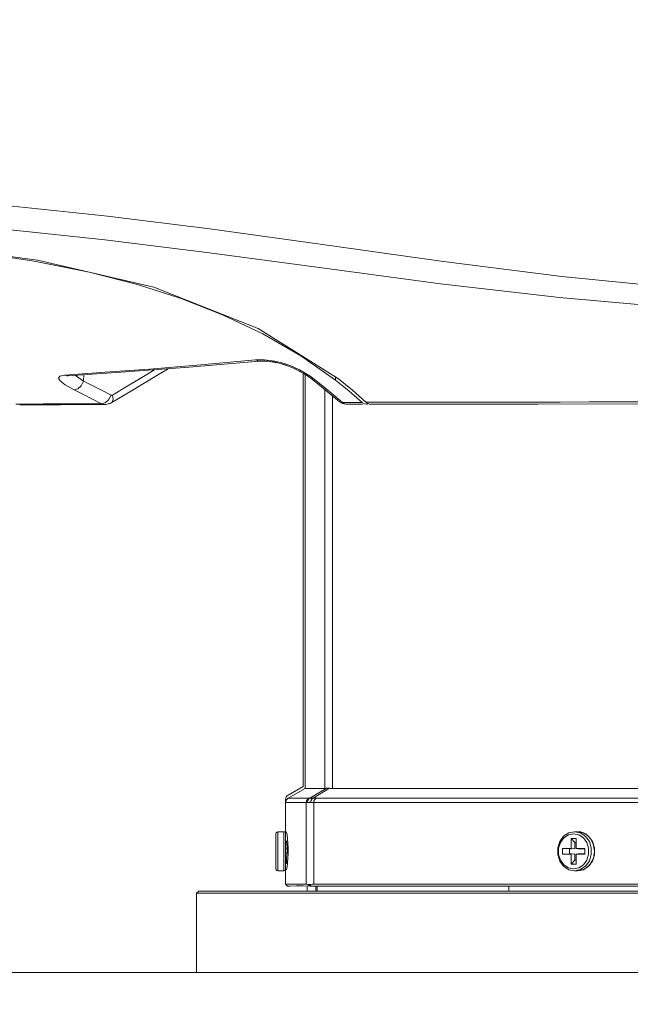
# Model space of a CAD drawing. Header units: millimetres. Extents: x 3925 to 5043, y -86 to 778.
# Tile 75 of 159: x 4403 to 4419, y 425 to 451. Entities that reach past the tile are written whole.
import ezdxf

# ---------------------------------------------------------------- set-up
doc = ezdxf.new("R2010")
doc.units = ezdxf.units.MM
doc.header["$LTSCALE"] = 46.255
doc.header["$PDMODE"] = 3
doc.header["$PDSIZE"] = 1
doc.layers.get('Defpoints').update_dxf_attribs({"linetype": 'CONTINUOUS'})
for name, color, linetype in [('140-154101-01_RIGGDXF_DIMENSION', 7, 'CONTINUOUS'), ('140-155102-0DXF_CONTINUOUS_LINE', 7, 'CONTINUOUS'), ('H30K-FRONT-CDXF_CONTINUOUS_LINE', 7, 'CONTINUOUS'), ('H30K-TOP-COVDXF_CONTINUOUS_LINE', 7, 'CONTINUOUS'), ('PJ-LENS-B10RDXF_CONTINUOUS_LINE', 7, 'CONTINUOUS')]:
    doc.layers.add(name, color=color, linetype=linetype)
doc.styles.add('SLDTEXTSTYLE0', font='arialbd.ttf', dxfattribs={"height": 5.5})
doc.dimstyles.new('SLDDIMSTYLE2', dxfattribs={"dimtxt": 5.650301, "dimasz": 4.572, "dimexe": 0, "dimexo": 0.0625, "dimgap": 1.412575, "dimtad": 0, "dimtih": 1, "dimtoh": 1, "dimlfac": 3.5, "dimrnd": 1e-09, "dimzin": 4, "dimdsep": 46, "dimtxsty": 'SLDTEXTSTYLE0', "dimsah": 1, "dimcen": 0.09, "dimadec": 0, "dimazin": 1, "dimtol": 1, "dimtp": 0.5, "dimtm": 0.5, "dimtfac": 1, "dimtdec": 1, "dimtofl": 0, "dimtmove": 0, "dimatfit": 3, "dimfxl": 1, "dimfrac": 2, "dimtolj": 1, "dimarcsym": 0})

# ---------------------------------------------------------------- blocks, each defined once
blk = doc.blocks.new('*D62')
at = {"layer": '140-154101-01_RIGGDXF_DIMENSION', "color": 0, "linetype": 'Continuous', "lineweight": -2}
for p, q in [((4527.012, 471.531), (4527.037, 393.546)), ((4322.221, 471.465), (4322.246, 393.48)), ((4326.246, 393.482), (4523.037, 393.545))]:
    blk.add_line(p, q, dxfattribs=at)
at = {"layer": '140-154101-01_RIGGDXF_DIMENSION', "color": 0, "linetype": 'Continuous'}
for points in [[(4523.037, 394.212), (4523.038, 392.878), (4527.037, 393.546)], [(4326.245, 394.148), (4326.246, 392.815), (4322.246, 393.48)]]:
    blk.add_solid(points, dxfattribs=at)
at = {"layer": 'Defpoints', "color": 0, "linetype": 'Continuous'}
for p in [(4322.221, 471.528), (4527.012, 471.594), (4527.037, 393.546)]:
    blk.add_point(p, dxfattribs=at)
at = {"layer": '140-154101-01_RIGGDXF_DIMENSION', "color": 0, "linetype": 'Continuous', "insert": (4424.638, 398.462), "char_height": 5.5, "attachment_point": 5, "rotation": 0.0184, "style": 'SLDTEXTSTYLE0'}
blk.add_mtext('\\A1;819.17 [32.25]', dxfattribs=at)

msp = doc.modelspace()

# ---------------------------------------------------------------- linework, layer by layer
at = {"layer": '140-155102-0DXF_CONTINUOUS_LINE', "color": 7, "linetype": 'Continuous', "lineweight": 0}
msp.add_line((4369.1529, 426.2948), (4480.2883, 426.2948), dxfattribs=at)
at = {"layer": 'H30K-FRONT-CDXF_CONTINUOUS_LINE', "color": 7, "linetype": 'Continuous', "lineweight": 0}
for p, q in [((4407.2785, 441.7821), (4409.0708, 441.9374)), ((4408.9771, 441.9695), (4409.2074, 441.9717)), ((4409.0706, 441.9373), (4409.2062, 441.9409)), ((4409.0706, 441.9373), (4409.0708, 441.9374)), ((4409.0708, 441.9374), (4409.2956, 441.9351)), ((4409.2074, 441.9717), (4409.466, 441.9366)), ((4409.2956, 441.9351), (4409.5218, 441.8948)), ((4409.6374, 441.8659), (4409.8209, 441.8039)), ((4404.0929, 441.5788), (4404.1828, 441.5626)), ((4404.151, 441.5591), (4404.1517, 441.5591)), ((4404.1517, 441.5591), (4404.1828, 441.5626)), ((4404.1828, 441.5626), (4405.531, 441.6512)), ((4404.5846, 441.589), (4404.5789, 441.4205)), ((4405.531, 441.6512), (4407.2785, 441.7821)), ((4410.2251, 441.6082), (4410.3949, 441.4885)), ((4410.3703, 441.5508), (4410.472, 441.475)), ((4404.5186, 441.3041), (4404.5789, 441.4205)), ((4410.472, 441.475), (4410.3949, 441.4885)), ((4410.3949, 441.4885), (4410.5579, 441.3587)), ((4410.472, 441.475), (4410.7307, 441.267)), ((4410.5579, 441.3587), (4410.919, 441.0644)), ((4411.0221, 441.5248), (4411.0221, 441.4481)), ((4411.3646, 441.1708), (4411.0221, 441.4481)), ((4405.2199, 440.9466), (4405.2818, 441.0639)), ((4405.3362, 440.9644), (4405.3199, 441.0656)), ((4410.7307, 441.267), (4410.9735, 441.0671)), ((4410.919, 441.0644), (4411.1266, 440.8909)), ((4410.9735, 441.0671), (4411.2007, 440.8762)), ((4411.6978, 440.879), (4411.3646, 441.1708)), ((4402.8455, 440.8343), (4403.0989, 440.8359)), ((4402.947, 440.8189), (4403.2092, 440.8196)), ((4403.0989, 440.8359), (4403.5465, 440.8382)), ((4403.208, 440.8196), (4403.9859, 440.821)), ((4403.9832, 440.821), (4405.1392, 440.8227)), ((4405.0382, 440.8448), (4404.812, 440.9607)), ((4405.2196, 440.8413), (4405.2647, 440.8517)), ((4411.1265, 440.8907), (4411.1264, 440.8908)), ((4411.1415, 440.8812), (4411.1265, 440.8907)), ((4411.1266, 440.8907), (4411.1991, 440.8481)), ((4411.2006, 440.8761), (4411.1415, 440.8812)), ((4411.1991, 440.8481), (4411.288, 440.8319)), ((4411.2006, 440.8761), (4411.2493, 440.8399)), ((4411.2007, 440.8762), (4411.4474, 440.8776)), ((4411.2493, 440.8399), (4411.2873, 440.8319)), ((4411.2873, 440.8327), (4411.3865, 440.8328)), ((4411.3865, 440.8328), (4411.7077, 440.8332)), ((4411.4474, 440.8776), (4411.6978, 440.879)), ((4411.7591, 440.8418), (4411.6978, 440.879)), ((4411.8087, 440.8334), (4411.7591, 440.8418)), ((4411.8263, 440.8345), (4411.8087, 440.8334)), ((4411.8597, 440.8467), (4411.8263, 440.8345))]:
    msp.add_line(p, q, dxfattribs=at)
for points in [[(4403.3202, 444.4916), (4401.6916, 444.7385), (4399.8719, 444.9428), (4397.9254, 445.1071), (4395.8832, 445.2381), (4393.753, 445.3426), (4391.5069, 445.4275), (4389.0778, 445.5021), (4386.3901, 445.5728)], [(4411.0221, 441.4481), (4410.1337, 442.0729), (4409.1629, 442.6315), (4408.1354, 443.1172), (4407.0722, 443.5329), (4405.9556, 443.8913), (4404.726, 444.2088), (4403.3202, 444.4916)], [(4404.0929, 441.5788), (4405.1338, 441.6491), (4406.2666, 441.7329), (4407.5767, 441.8406), (4408.9771, 441.9695)], [(4408.9771, 441.9695), (4409.0593, 441.9369), (4409.0706, 441.9373)], [(4409.2062, 441.9409), (4409.4395, 441.9153), (4409.7054, 441.849), (4409.9753, 441.7438), (4410.2251, 441.6082)], [(4409.466, 441.9366), (4409.7115, 441.8732), (4409.9233, 441.7955), (4410.1008, 441.7129)], [(4404.3395, 441.2004), (4404.1062, 441.3317), (4403.9797, 441.4314), (4403.9396, 441.5027), (4403.973, 441.5524), (4404.0929, 441.5788)], [(4404.5789, 441.4205), (4404.3952, 441.5521), (4404.3724, 441.575)], [(4405.2889, 440.8648), (4405.8011, 441.1746), (4406.4544, 441.5689), (4406.7416, 441.7419)], [(4406.3966, 441.716), (4406.0285, 441.4939), (4405.6533, 441.2672), (4405.3199, 441.0656)], [(4409.9323, 441.7606), (4410.1931, 441.628), (4410.1956, 441.6262)], [(4410.1008, 441.7129), (4410.2482, 441.6304), (4410.3703, 441.5508)], [(4404.3395, 441.2004), (4404.4307, 441.2234), (4404.5186, 441.3041)], [(4405.2818, 441.0639), (4405.0544, 441.1801), (4404.8201, 441.299), (4404.5789, 441.4205)], [(4404.812, 440.9607), (4404.5791, 441.0793), (4404.3395, 441.2004)], [(4405.3199, 441.0656), (4405.3122, 441.0619), (4405.3049, 441.0601), (4405.2978, 441.0597), (4405.2902, 441.0608), (4405.2818, 441.0639)], [(4403.5465, 440.8382), (4404.2068, 440.8412), (4404.604, 440.8429), (4405.0382, 440.8448)], [(4405.0381, 440.8448), (4405.1303, 440.866), (4405.2199, 440.9466)], [(4405.1385, 440.8227), (4405.1304, 440.8229), (4405.0866, 440.8285), (4405.0382, 440.8448)], [(4405.1385, 440.8227), (4405.1514, 440.823), (4405.2721, 440.8554), (4405.2888, 440.8648)], [(4405.2889, 440.8648), (4405.3138, 440.8883), (4405.3362, 440.9644)]]:
    msp.add_lwpolyline(points, dxfattribs=at)
at = {"layer": 'H30K-TOP-COVDXF_CONTINUOUS_LINE', "color": 7, "linetype": 'Continuous', "lineweight": 0}
for p, q in [((4409.0399, 442.7662), (4411.0944, 441.4795)), ((4411.0944, 441.4795), (4411.4521, 441.1904)), ((4411.4521, 441.1904), (4411.7993, 440.8828)), ((4412.3824, 440.8841), (4411.7993, 440.8828)), ((4411.8439, 440.8516), (4411.7993, 440.8828)), ((4411.8929, 440.8363), (4411.8439, 440.8516)), ((4411.9125, 440.8349), (4411.8929, 440.8363))]:
    msp.add_line(p, q, dxfattribs=at)
for points in [[(4386.5037, 446.5286), (4388.2667, 446.5025), (4389.3079, 446.4868), (4390.4753, 446.4681), (4391.763, 446.4456), (4393.1735, 446.417), (4394.7302, 446.3773), (4396.463, 446.3185), (4398.3865, 446.2286), (4400.4927, 446.0936), (4402.7631, 445.9014), (4405.188, 445.6439), (4407.8068, 445.3153), (4410.692, 444.9153), (4413.778, 444.4819), (4416.8054, 444.0979), (4419.5625, 443.8226), (4422.0268, 443.661), (4424.2399, 443.598)], [(4385.6829, 445.9304), (4386.4947, 445.9208), (4387.3302, 445.9113), (4388.258, 445.9004), (4389.2991, 445.8874), (4390.4661, 445.8712), (4391.7528, 445.8503), (4393.1612, 445.8221), (4394.7142, 445.7817), (4396.441, 445.7208), (4398.3557, 445.628), (4400.4505, 445.4904), (4402.7083, 445.2969), (4405.1211, 445.0405), (4407.7309, 444.7168), (4410.6133, 444.3277), (4413.7058, 443.9147), (4416.7485, 443.5592), (4419.5248, 443.3114), (4422.0082, 443.168), (4424.2397, 443.1102)], [(4385.5727, 445.6038), (4389.6596, 445.5026), (4393.3177, 445.3802), (4396.7688, 445.2165), (4400.225, 444.9462), (4403.4035, 444.5183), (4406.3736, 443.8238), (4409.0399, 442.7662)], [(4411.9125, 440.8349), (4413.7906, 440.8363), (4416.1952, 440.8361), (4418.8865, 440.8383), (4421.8353, 440.8387), (4424.7207, 440.838)], [(4424.7206, 440.8927), (4423.635, 440.8931), (4422.4355, 440.8939), (4421.2479, 440.8944), (4420.1791, 440.894), (4419.2064, 440.893), (4418.3184, 440.8916), (4417.5069, 440.89), (4416.767, 440.8886), (4416.0927, 440.8874), (4415.4768, 440.8865), (4414.9131, 440.8859), (4414.3968, 440.8857), (4413.9235, 440.8856), (4413.4887, 440.8855), (4413.0886, 440.8852), (4412.7203, 440.8848), (4412.3824, 440.8841)]]:
    msp.add_lwpolyline(points, dxfattribs=at)
at = {"layer": 'PJ-LENS-B10RDXF_CONTINUOUS_LINE', "color": 7, "linetype": 'Continuous', "lineweight": 0}
for p, q in [((4410.1956, 441.6242), (4410.1956, 431.0542)), ((4410.2434, 431.0031), (4410.2434, 441.5953)), ((4410.7485, 431.0038), (4410.7485, 441.2033)), ((4410.9396, 431.0042), (4410.9396, 441.0472)), ((4409.8081, 430.8304), (4410.1956, 431.0542)), ((4409.8084, 430.7514), (4410.2433, 431.0031)), ((4410.2433, 431.0031), (4410.3111, 431.0032)), ((4410.3111, 431.0032), (4410.7485, 431.0039)), ((4410.78, 431.0062), (4410.3629, 430.7541)), ((4410.8634, 431.007), (4410.4469, 430.7545)), ((4410.9396, 431.0042), (4438.5016, 431.0042)), ((4409.7456, 429.8967), (4409.7456, 430.7222)), ((4410.3333, 430.7519), (4409.8084, 430.7514)), ((4438.9188, 430.7516), (4410.5225, 430.7516)), ((4409.753, 430.6858), (4409.7456, 430.6437)), ((4410.2721, 430.6437), (4409.7456, 430.6437)), ((4410.2721, 428.5542), (4410.2721, 430.6437)), ((4410.463, 428.5542), (4410.463, 430.6433)), ((4410.463, 430.6433), (4438.9783, 430.6433)), ((4409.4956, 429.8456), (4409.4956, 428.9456)), ((4409.5456, 429.8956), (4409.5456, 428.8956)), ((4409.6956, 429.8956), (4409.5456, 429.8956)), ((4409.6956, 429.8956), (4409.6956, 428.8956)), ((4409.7456, 429.8967), (4409.7456, 429.8735)), ((4409.7525, 429.8898), (4409.7456, 429.8967)), ((4409.7549, 429.8921), (4409.7456, 429.8967)), ((4409.7456, 429.8456), (4409.7456, 428.9217)), ((4409.7647, 429.8766), (4409.7549, 429.8921)), ((4409.8033, 429.6057), (4409.7947, 429.7235)), ((4416.9738, 429.818), (4417.1083, 429.8456)), ((4416.9839, 429.866), (4417.1331, 429.8956)), ((4417.046, 429.4673), (4417.046, 429.7217)), ((4417.046, 429.7217), (4417.1415, 429.6206)), ((4417.046, 429.7217), (4417.1702, 429.7217)), ((4417.1083, 429.8456), (4417.2422, 429.8181)), ((4417.2081, 429.8956), (4417.1331, 429.8956)), ((4417.1331, 429.8956), (4417.2796, 429.8661)), ((4417.1702, 429.7217), (4417.1702, 429.4673)), ((4417.2081, 429.8956), (4417.3392, 429.8722)), ((4417.2081, 429.8956), (4417.3578, 429.8658)), ((4417.2952, 429.8906), (4417.2357, 429.8901)), ((4417.2422, 429.8181), (4417.3591, 429.7399)), ((4417.2796, 429.8661), (4417.4137, 429.7765)), ((4417.4183, 429.8399), (4417.2952, 429.8906)), ((4417.3392, 429.8722), (4417.4606, 429.8018)), ((4417.3578, 429.8658), (4417.4903, 429.7792)), ((4417.3591, 429.7399), (4417.4451, 429.6216)), ((4417.4137, 429.7765), (4417.5094, 429.643)), ((4417.4635, 429.7967), (4417.4183, 429.8399)), ((4417.4903, 429.7792), (4417.589, 429.6457)), ((4409.765, 429.6452), (4409.7456, 429.6787)), ((4409.7456, 429.5635), (4409.7529, 429.4451)), ((4409.7909, 429.6471), (4409.7629, 429.6471)), ((4409.7688, 429.6336), (4409.765, 429.6452)), ((4409.7765, 429.5774), (4409.7688, 429.6336)), ((4409.7842, 429.4882), (4409.7765, 429.5774)), ((4409.7919, 429.3822), (4409.7842, 429.4882)), ((4409.7991, 429.6632), (4409.7887, 429.6452)), ((4409.7909, 429.6471), (4409.7927, 429.6458)), ((4409.7927, 429.6458), (4409.8005, 429.6115)), ((4409.8063, 429.4717), (4409.8033, 429.6057)), ((4409.8063, 429.4717), (4409.8063, 429.3467)), ((4416.8257, 429.3239), (4416.8257, 429.4673)), ((4416.8257, 429.4673), (4417.046, 429.4673)), ((4417.0007, 429.4581), (4416.8257, 429.4673)), ((4417.0007, 429.3331), (4417.0007, 429.4581)), ((4417.0007, 429.4581), (4417.0575, 429.4581)), ((4417.1415, 429.4581), (4417.046, 429.4673)), ((4417.1415, 429.4581), (4417.1415, 429.6206)), ((4417.1415, 429.6206), (4417.1702, 429.6206)), ((4417.1702, 429.4673), (4417.3905, 429.4673)), ((4417.2497, 429.4581), (4417.2267, 429.4608)), ((4417.2497, 429.4581), (4417.3905, 429.4581)), ((4417.3905, 429.4673), (4417.3905, 429.3239)), ((4417.4451, 429.6216), (4417.4917, 429.4752)), ((4417.4917, 429.4752), (4417.4921, 429.3192)), ((4417.5094, 429.643), (4417.5597, 429.4811)), ((4417.5597, 429.4811), (4417.5599, 429.3114)), ((4417.589, 429.6457), (4417.6413, 429.4815)), ((4417.6198, 429.5507), (4417.641, 429.3867)), ((4417.6413, 429.4815), (4417.6409, 429.3071)), ((4409.7529, 429.2122), (4409.7456, 429.328)), ((4409.7529, 429.4451), (4409.7602, 429.3192)), ((4409.7602, 429.1268), (4409.7529, 429.2122)), ((4409.7602, 429.3192), (4409.7674, 429.206)), ((4409.7948, 429.0959), (4409.8034, 429.2143)), ((4409.8034, 429.2143), (4409.8063, 429.3467)), ((4417.046, 429.3239), (4416.8257, 429.3239)), ((4417.0538, 429.3331), (4417.0007, 429.3331)), ((4417.1415, 429.3331), (4417.046, 429.3239)), ((4417.046, 429.0696), (4417.046, 429.3239)), ((4417.1415, 429.1706), (4417.1415, 429.3331)), ((4417.1702, 429.3239), (4417.1702, 429.0696)), ((4417.3905, 429.3239), (4417.1702, 429.3239)), ((4417.223, 429.33), (4417.2497, 429.3331)), ((4417.3905, 429.3331), (4417.2497, 429.3331)), ((4417.5599, 429.3114), (4417.5111, 429.1518)), ((4417.6116, 429.2143), (4417.5193, 429.048)), ((4417.6409, 429.3071), (4417.588, 429.1437)), ((4417.641, 429.3867), (4417.6116, 429.2143)), ((4409.7456, 429.1233), (4409.7609, 429.0969)), ((4409.7681, 429.0846), (4409.7602, 429.1268)), ((4409.7647, 428.9417), (4409.7815, 429.0017)), ((4409.7698, 429.0831), (4409.7681, 429.0846)), ((4409.7698, 429.0831), (4409.7839, 429.0831)), ((4409.7815, 429.0017), (4409.7948, 429.0959)), ((4409.782, 429.0849), (4409.7839, 429.0831)), ((4409.7839, 429.0831), (4409.7856, 429.0846)), ((4417.1079, 428.9456), (4416.974, 428.9731)), ((4417.1415, 429.1706), (4417.046, 429.0696)), ((4417.1702, 429.0696), (4417.046, 429.0696)), ((4417.2424, 428.9732), (4417.1079, 428.9456)), ((4417.1702, 429.1706), (4417.1415, 429.1706)), ((4417.3604, 429.0527), (4417.2424, 428.9732)), ((4417.4186, 429.0197), (4417.2857, 428.9277)), ((4417.4894, 429.0112), (4417.3574, 428.9252)), ((4417.5193, 429.048), (4417.3821, 428.9378)), ((4417.5111, 429.1518), (4417.4186, 429.0197)), ((4417.588, 429.1437), (4417.4894, 429.0112)), ((4409.5456, 428.8956), (4409.6956, 428.8956)), ((4409.7208, 428.9024), (4409.6956, 428.8956)), ((4409.7456, 428.9217), (4409.7549, 428.9261)), ((4409.7456, 428.5542), (4409.7456, 428.9217)), ((4409.7549, 428.9261), (4409.7647, 428.9417)), ((4417.1331, 428.8956), (4416.9834, 428.9254)), ((4417.2857, 428.9277), (4417.1331, 428.8956)), ((4417.1331, 428.8956), (4417.2081, 428.8956)), ((4417.3821, 428.9378), (4417.2081, 428.8956)), ((4417.3574, 428.9252), (4417.2081, 428.8956)), ((4409.7961, 428.5042), (4409.7456, 428.5542)), ((4409.7456, 428.5542), (4410.2721, 428.5542)), ((4409.7961, 428.5042), (4409.8177, 428.5052)), ((4410.1921, 428.5088), (4410.3722, 428.5043)), ((4410.2868, 428.5532), (4410.2721, 428.5542)), ((4410.2956, 428.3792), (4410.2956, 428.5046)), ((4410.3624, 428.5046), (4410.322, 428.5454)), ((4410.3472, 428.5427), (4410.3609, 428.5446)), ((4410.3609, 428.5446), (4410.3997, 428.5042)), ((4410.3997, 428.5042), (4410.3722, 428.5043)), ((4439.0566, 428.5042), (4410.3997, 428.5042)), ((4410.4259, 428.5531), (4410.463, 428.5542)), ((4410.463, 428.5542), (4438.9783, 428.5542)), ((4410.5141, 428.5042), (4410.5148, 428.3792)), ((4410.5553, 428.5042), (4410.5517, 428.3791)), ((4415.4485, 428.3792), (4415.4518, 428.5042)), ((4407.4706, 428.3217), (4407.5281, 428.3792)), ((4407.4706, 426.2948), (4407.4706, 428.3217)), ((4441.9131, 428.3792), (4407.5281, 428.3792))]:
    msp.add_line(p, q, dxfattribs=at)
for points in [[(4410.78, 431.0062), (4410.7686, 431.0049), (4410.7581, 431.0041), (4410.7485, 431.0039)], [(4410.7799, 431.0064), (4410.8045, 431.0085), (4410.8324, 431.0087), (4410.8634, 431.007)], [(4410.8634, 431.007), (4410.8872, 431.0054), (4410.9126, 431.0045), (4410.9396, 431.0042)], [(4409.8083, 430.7515), (4409.7747, 430.7235), (4409.753, 430.6858)], [(4410.2721, 430.6438), (4410.2796, 430.6863), (4410.3009, 430.7237), (4410.3334, 430.7518)], [(4410.3631, 430.7538), (4410.331, 430.7262), (4410.3097, 430.6881), (4410.3026, 430.646)], [(4410.3629, 430.7541), (4410.3523, 430.7529), (4410.3424, 430.7522), (4410.3333, 430.7519)], [(4410.4469, 430.7545), (4410.4158, 430.7562), (4410.3879, 430.756), (4410.3631, 430.7538)], [(4410.3858, 430.6462), (4410.3934, 430.689), (4410.4146, 430.7265), (4410.4469, 430.7545)], [(4410.5225, 430.7516), (4410.4957, 430.7519), (4410.4705, 430.7529), (4410.4469, 430.7545)], [(4410.463, 430.6433), (4410.47, 430.6857), (4410.4905, 430.7233), (4410.5225, 430.7516)], [(4410.2721, 430.6438), (4410.2815, 430.644), (4410.2916, 430.6448), (4410.3026, 430.646)], [(4410.3026, 430.646), (4410.3271, 430.6479), (4410.3549, 430.648), (4410.3858, 430.6462)], [(4410.3858, 430.6462), (4410.4099, 430.6446), (4410.4356, 430.6436), (4410.463, 430.6433)], [(4409.5456, 429.8956), (4409.5205, 429.8888), (4409.5025, 429.8709), (4409.4956, 429.8456)], [(4409.7947, 429.7235), (4409.7814, 429.8171), (4409.7647, 429.8766)], [(4416.974, 428.9731), (4416.8571, 429.0514), (4416.7711, 429.1696), (4416.7245, 429.316), (4416.7241, 429.4721), (4416.7697, 429.6189), (4416.8558, 429.7386), (4416.9738, 429.818)], [(4416.7532, 429.6476), (4416.8518, 429.7801), (4416.9839, 429.866)], [(4417.4606, 429.8018), (4417.5537, 429.6969), (4417.6198, 429.5507)], [(4416.9834, 428.9254), (4416.8509, 429.012), (4416.7522, 429.1456), (4416.6999, 429.3097), (4416.7003, 429.4842), (4416.7532, 429.6476)], [(4409.7674, 429.206), (4409.7747, 429.1234), (4409.782, 429.0849)], [(4409.8038, 429.2343), (4409.7996, 429.2789), (4409.7919, 429.3822)], [(4417.4921, 429.3192), (4417.4465, 429.1724), (4417.3604, 429.0527)], [(4409.4956, 428.9456), (4409.5024, 428.9205), (4409.5203, 428.9025), (4409.5456, 428.8956)], [(4409.7456, 428.9456), (4409.7386, 428.9202), (4409.7208, 428.9024)], [(4409.8177, 428.5052), (4409.8403, 428.5052), (4409.862, 428.506)], [(4409.862, 428.506), (4410.0258, 428.5088), (4410.1921, 428.5088)], [(4410.322, 428.5454), (4410.3034, 428.5503), (4410.2868, 428.5532)], [(4410.322, 428.5454), (4410.3342, 428.5429), (4410.3472, 428.5427)], [(4410.3609, 428.5446), (4410.3918, 428.5499), (4410.4259, 428.5531)], [(4407.4706, 428.3217), (4441.9294, 428.3217), (4441.9706, 428.3226)]]:
    msp.add_lwpolyline(points, dxfattribs=at)
for centre, radius, start, end in [((4409.8706, 430.7222), 0.125, 120, 179.99769), ((4409.6956, 429.8456), 0.05, 0, 90)]:
    msp.add_arc(centre, radius, start, end, dxfattribs=at)

# ---------------------------------------------------------------- dimensions: what is measured, and where the dimension line sits
at = {"layer": '140-154101-01_RIGGDXF_DIMENSION', "color": 2, "linetype": 'Continuous'}
dim = msp.add_linear_dim(base=(4527.0373, 393.5461), p1=(4322.2206, 471.5279), p2=(4527.0123, 471.5936), angle=0.01838, dimstyle='SLDDIMSTYLE2', override={"dimtxt": 5, "dimasz": 4, "dimtad": 1, "dimtih": 0, "dimtoh": 0, "dimlfac": 4, "dimtol": 0, "dimtp": 0.01, "dimtm": 0.01, "dimtdec": 2, "dimtofl": 1, "dimtzin": 0}, dxfattribs=at)
dim.commit()
dim.dimension.update_dxf_attribs({"geometry": '*D62', "text_midpoint": (4424.64, 393.5133), "dimtype": 161})

doc.saveas('drawing.dxf')
